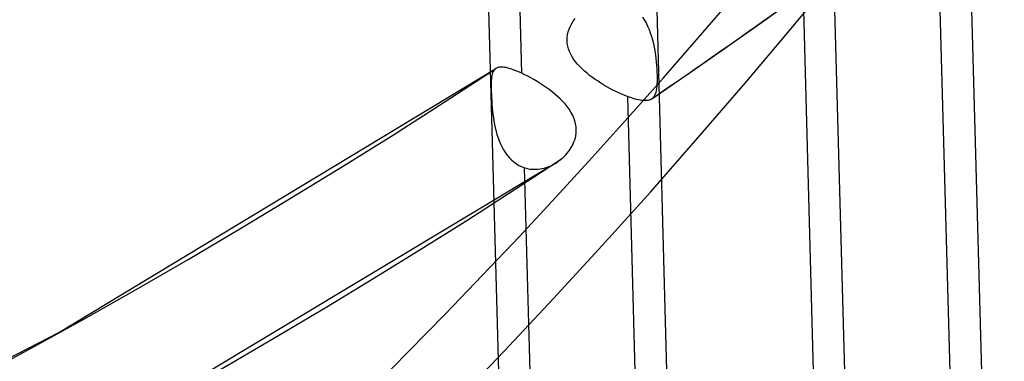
# Model space of a CAD drawing. Header units: millimetres. Extents: x -192 to 186, y -241 to 236.
# Tile 6 of 87: x 105 to 119, y -117 to -112. Entities that reach past the tile are written whole.
import ezdxf

# ---------------------------------------------------------------- set-up
doc = ezdxf.new("R2010")
doc.units = ezdxf.units.MM
doc.layers.add('MAIN-1', color=7, linetype='Continuous')
doc.layers.add('MAIN-2', color=7, linetype='Continuous')

msp = doc.modelspace()

# ---------------------------------------------------------------- linework, layer by layer
at = {"layer": 'MAIN-1'}
for p, q in [((114.0318297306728, -113.2778190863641), (114.0314355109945, -113.2780818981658)), ((114.0322173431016, -113.2775477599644), (114.0318297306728, -113.2778190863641)), ((114.0326049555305, -113.2772698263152), (114.0322173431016, -113.2775477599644)), ((114.0329925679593, -113.2769984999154), (114.0326049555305, -113.2772698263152)), ((114.0333801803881, -113.2767271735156), (114.0329925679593, -113.2769984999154)), ((114.0337677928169, -113.2764492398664), (114.0333801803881, -113.2767271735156))]:
    msp.add_line(p, q, dxfattribs=at)
for centre, major_axis, start_param, end_param in [((-0.4999999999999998, -0.4330127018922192), (106.0538946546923, -122.4604892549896), -0.3253751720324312, 0.7137243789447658), ((-4.750000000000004, -4.113620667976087), (-100.4893384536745, 116.0350932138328), -3.141592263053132, -2.427868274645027)]:
    msp.add_ellipse(centre, major_axis=major_axis, ratio=0.7500000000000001, start_param=start_param, end_param=end_param, dxfattribs=at)
at = {"layer": 'MAIN-2'}
for p, q in [((118.0594488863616, -100.2619783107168), (118.5981274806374, -119.9175085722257)), ((115.7822441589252, -100.669106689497), (116.3037733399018, -119.698861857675)), ((113.8570361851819, -103.2512463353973), (114.3957158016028, -122.9067945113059)), ((111.5798384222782, -103.6583862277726), (112.1013674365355, -122.6881353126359)), ((112.2640638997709, -112.9301205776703), (112.0298785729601, -104.3850772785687)), ((117.9024791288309, -110.2290821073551), (118.1366534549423, -118.7737240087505)), ((116.7365305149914, -119.7949251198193), (116.5024518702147, -111.2537744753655)), ((115.5255150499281, -112.2372440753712), (116.0605178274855, -111.854104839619)), ((112.9245059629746, -112.291184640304), (112.943193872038, -112.2548347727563)), ((112.943193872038, -112.2548347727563), (112.964595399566, -112.2196977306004)), ((112.964595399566, -112.2196977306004), (112.9884947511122, -112.1859160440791)), ((113.9045710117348, -112.16107927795), (113.9303388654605, -112.2012148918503)), ((113.9303388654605, -112.2012148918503), (113.9539098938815, -112.2434187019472)), ((113.9539098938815, -112.2434187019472), (113.9753456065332, -112.2874067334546)), ((114.9890539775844, -112.6162600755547), (115.5255150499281, -112.2372440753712)), ((112.8874798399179, -112.405106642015), (112.8964424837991, -112.3664779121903)), ((112.8964424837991, -112.3664779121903), (112.9088444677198, -112.328465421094)), ((112.9088444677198, -112.328465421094), (112.9245059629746, -112.291184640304)), ((113.9753456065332, -112.2874067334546), (113.9947160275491, -112.3329547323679)), ((113.9947160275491, -112.3329547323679), (114.0121054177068, -112.3798073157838)), ((114.0121054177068, -112.3798073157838), (114.0275989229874, -112.4277291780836)), ((112.8806338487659, -112.4836815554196), (112.8821495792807, -112.4442399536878)), ((112.8830024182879, -112.5226322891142), (112.8806338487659, -112.4836815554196)), ((112.8821495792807, -112.4442399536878), (112.8874798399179, -112.405106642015)), ((112.88913615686, -112.5609212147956), (112.8830024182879, -112.5226322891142)), ((114.0275989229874, -112.4277291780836), (114.0412844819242, -112.4765166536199)), ((114.0412844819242, -112.4765166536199), (114.0533074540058, -112.5260663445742)), ((114.0533074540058, -112.5260663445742), (114.0637707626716, -112.5761326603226)), ((112.8989161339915, -112.5985668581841), (112.88913615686, -112.5609212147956)), ((112.9122016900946, -112.6355704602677), (112.8989161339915, -112.5985668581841)), ((112.9288514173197, -112.6718912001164), (112.9122016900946, -112.6355704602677)), ((114.0637707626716, -112.5761326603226), (114.0727886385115, -112.6264622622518)), ((114.0727886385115, -112.6264622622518), (114.0804659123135, -112.6767814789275)), ((114.5113674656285, -112.9486458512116), (114.9890539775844, -112.6162600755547)), ((112.9485426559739, -112.7072993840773), (112.9288514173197, -112.6718912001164)), ((112.9710084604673, -112.7417509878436), (112.9485426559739, -112.7072993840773)), ((112.9960071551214, -112.7752731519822), (112.9710084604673, -112.7417509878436)), ((113.0232829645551, -112.8078691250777), (112.9960071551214, -112.7752731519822)), ((114.0804659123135, -112.6767814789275), (114.0869008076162, -112.7268345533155)), ((114.0869008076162, -112.7268345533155), (114.0922040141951, -112.7762878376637)), ((114.0922040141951, -112.7762878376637), (114.096460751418, -112.8245404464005)), ((105.9624165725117, -116.4548530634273), (111.9088439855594, -112.8639696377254)), ((111.8661869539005, -112.9236019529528), (111.8605658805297, -112.9427921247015)), ((111.8731065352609, -112.9066014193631), (111.8661869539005, -112.9236019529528)), ((111.8814344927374, -112.891734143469), (111.8731065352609, -112.9066014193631)), ((111.8912939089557, -112.8789805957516), (111.8814344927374, -112.891734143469)), ((111.8936153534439, -112.8765167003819), (111.8912939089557, -112.8789805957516)), ((111.8960113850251, -112.874158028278), (111.8936153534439, -112.8765167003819)), ((111.8984820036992, -112.8718847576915), (111.8960113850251, -112.874158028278)), ((111.9010338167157, -112.86971201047), (111.8984820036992, -112.8718847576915)), ((111.9036668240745, -112.867633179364), (111.9010338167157, -112.86971201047)), ((111.9063772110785, -112.8656449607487), (111.9036668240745, -112.867633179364)), ((111.917288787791, -112.8590271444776), (111.9063772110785, -112.8656449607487)), ((111.9293741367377, -112.8537348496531), (111.917288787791, -112.8590271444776)), ((111.9426716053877, -112.849765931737), (111.9293741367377, -112.8537348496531)), ((111.9572299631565, -112.8471102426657), (111.9426716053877, -112.849765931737)), ((111.9730724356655, -112.8457634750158), (111.9572299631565, -112.8471102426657)), ((111.9902543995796, -112.8457239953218), (111.9730724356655, -112.8457634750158)), ((112.0087780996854, -112.8469858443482), (111.9902543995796, -112.8457239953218)), ((112.0286277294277, -112.849551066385), (112.0087780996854, -112.8469858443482)), ((112.0497981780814, -112.853409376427), (112.0286277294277, -112.849551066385)), ((112.0723079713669, -112.858579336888), (112.0497981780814, -112.853409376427)), ((112.0961539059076, -112.8650490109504), (112.0723079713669, -112.858579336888)), ((112.1213526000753, -112.8728320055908), (112.0961539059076, -112.8650490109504)), ((112.1478827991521, -112.8819177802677), (112.1213526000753, -112.8728320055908)), ((112.175510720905, -112.8922124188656), (112.1478827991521, -112.8819177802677)), ((112.2041120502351, -112.903695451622), (112.175510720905, -112.8922124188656)), ((112.2336478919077, -112.9163314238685), (112.2041120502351, -112.903695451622)), ((112.2640670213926, -112.9301209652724), (112.2336478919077, -112.9163314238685)), ((112.3039399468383, -112.949249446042), (112.2640670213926, -112.9301209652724)), ((113.0526093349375, -112.8395549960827), (113.0232829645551, -112.8078691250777)), ((113.0837266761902, -112.8703505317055), (113.0526093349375, -112.8395549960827)), ((113.1165027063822, -112.9003585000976), (113.0837266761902, -112.8703505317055)), ((113.1508713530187, -112.9296721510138), (113.1165027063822, -112.9003585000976)), ((113.1866562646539, -112.9582626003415), (113.1508713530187, -112.9296721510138)), ((114.096460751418, -112.8245404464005), (114.0997430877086, -112.8713709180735)), ((114.0997430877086, -112.8713709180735), (114.1020916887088, -112.9166302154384)), ((114.1020916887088, -112.9166302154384), (114.103568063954, -112.9601665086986)), ((111.8485891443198, -113.0420664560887), (111.8476367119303, -113.0727640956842)), ((111.8502555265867, -113.0137839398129), (111.8485891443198, -113.0420664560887)), ((111.8527166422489, -112.9878451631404), (111.8502555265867, -113.0137839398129)), ((111.8561108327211, -112.9641909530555), (111.8527166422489, -112.9878451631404)), ((111.8605658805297, -112.9427921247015), (111.8561108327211, -112.9641909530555)), ((112.345014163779, -112.9701452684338), (112.3039399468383, -112.949249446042)), ((112.3866668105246, -112.9925118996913), (112.345014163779, -112.9701452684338)), ((112.4286162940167, -113.0162240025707), (112.3866668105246, -112.9925118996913)), ((112.4706927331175, -113.0412237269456), (112.4286162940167, -113.0162240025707)), ((112.5127168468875, -113.0674593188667), (112.4706927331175, -113.0412237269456)), ((113.2236896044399, -112.9861144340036), (113.1866562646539, -112.9582626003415)), ((113.2617988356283, -113.0132020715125), (113.2236896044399, -112.9861144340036)), ((113.3008142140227, -113.0395051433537), (113.2617988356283, -113.0132020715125)), ((113.3405612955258, -113.064999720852), (113.3008142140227, -113.0395051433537)), ((114.0314278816, -113.2780885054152), (114.5113674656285, -112.9486458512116)), ((114.1039735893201, -113.0401079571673), (114.1027780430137, -113.0758119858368)), ((114.103568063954, -112.9601665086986), (114.1042123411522, -113.001559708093)), ((114.1042123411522, -113.001559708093), (114.1039735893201, -113.0401079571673)), ((111.8476367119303, -113.0727640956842), (111.8473421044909, -113.1059223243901)), ((111.8473421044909, -113.1059223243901), (111.8476340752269, -113.1415976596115)), ((111.8476340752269, -113.1415976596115), (111.848456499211, -113.1798487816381)), ((111.848456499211, -113.1798487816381), (111.8497549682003, -113.2200851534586)), ((112.5545178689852, -113.0948594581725), (112.5127168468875, -113.0674593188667)), ((112.5958370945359, -113.1233252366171), (112.5545178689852, -113.0948594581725)), ((112.6363791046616, -113.1527559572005), (112.5958370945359, -113.1233252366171)), ((112.6759402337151, -113.1831016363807), (112.6363791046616, -113.1527559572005)), ((112.7142997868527, -113.2143448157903), (112.6759402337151, -113.1831016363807)), ((113.3808296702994, -113.089616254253), (113.3405612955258, -113.064999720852)), ((113.4214675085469, -113.1132954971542), (113.3808296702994, -113.089616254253)), ((113.4623276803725, -113.1359817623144), (113.4214675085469, -113.1132954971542)), ((113.503266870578, -113.1576226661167), (113.4623276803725, -113.1359817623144)), ((113.5441379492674, -113.1781691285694), (113.503266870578, -113.1576226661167)), ((113.5846631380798, -113.1974925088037), (113.5441379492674, -113.1781691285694)), ((113.6243665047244, -113.2153871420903), (113.5846631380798, -113.1974925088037)), ((114.0869589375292, -113.1909797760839), (114.0797457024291, -113.2129765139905)), ((114.0927537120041, -113.1663182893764), (114.0869589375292, -113.1909797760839)), ((114.0972510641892, -113.1389036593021), (114.0927537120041, -113.1663182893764)), ((114.100561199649, -113.1087280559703), (114.0972510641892, -113.1389036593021)), ((114.1027780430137, -113.0758119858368), (114.100561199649, -113.1087280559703)), ((111.8497549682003, -113.2200851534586), (111.8515595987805, -113.2618221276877)), ((111.8515595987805, -113.2618221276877), (111.8539364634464, -113.3049466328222)), ((111.8539364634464, -113.3049466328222), (111.8569252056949, -113.3493313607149)), ((112.7512568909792, -113.2464473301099), (112.7142997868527, -113.2143448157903)), ((112.7865927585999, -113.279376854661), (112.7512568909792, -113.2464473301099)), ((112.8201150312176, -113.3131086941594), (112.7865927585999, -113.279376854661)), ((112.8516952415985, -113.3477555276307), (112.8201150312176, -113.3131086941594)), ((113.6631307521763, -113.2317751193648), (113.6243665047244, -113.2153871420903)), ((113.7008479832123, -113.2466252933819), (113.6631307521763, -113.2317751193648)), ((113.7008479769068, -113.2466249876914), (113.9349266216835, -121.7877756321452)), ((113.7281255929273, -113.2566426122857), (113.7008479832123, -113.2466252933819)), ((113.7547356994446, -113.2657624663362), (113.7281255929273, -113.2566426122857)), ((113.7804971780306, -113.2739149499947), (113.7547356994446, -113.2657624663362)), ((113.8052409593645, -113.2810512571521), (113.7804971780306, -113.2739149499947)), ((113.8289488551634, -113.2871617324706), (113.8052409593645, -113.2810512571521)), ((113.8516376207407, -113.2922379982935), (113.8289488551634, -113.2871617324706)), ((113.8732805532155, -113.2962701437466), (113.8516376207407, -113.2922379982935)), ((113.8938897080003, -113.2992660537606), (113.8732805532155, -113.2962701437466)), ((113.9134582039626, -113.3012083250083), (113.8938897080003, -113.2992660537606)), ((113.9319725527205, -113.3020908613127), (113.9134582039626, -113.3012083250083)), ((113.9493790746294, -113.3019113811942), (113.9319725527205, -113.3020908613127)), ((113.9656754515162, -113.3006582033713), (113.9493790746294, -113.3019113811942)), ((113.9808916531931, -113.2983267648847), (113.9656754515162, -113.3006582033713)), ((113.9950472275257, -113.2949138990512), (113.9808916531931, -113.2983267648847)), ((114.0081768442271, -113.2904053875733), (113.9950472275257, -113.2949138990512)), ((114.0202934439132, -113.2847961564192), (114.0081768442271, -113.2904053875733)), ((114.0314355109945, -113.2780818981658), (114.0202934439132, -113.2847961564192)), ((114.0363917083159, -113.2745043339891), (114.0337677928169, -113.2764492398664)), ((114.0389514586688, -113.2724858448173), (114.0363917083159, -113.2745043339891)), ((114.0414583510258, -113.2703992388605), (114.0389514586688, -113.2724858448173)), ((114.043899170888, -113.2682340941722), (114.0414583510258, -113.2703992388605)), ((114.0462805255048, -113.2659989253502), (114.043899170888, -113.2682340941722)), ((114.0486071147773, -113.2636972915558), (114.0462805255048, -113.2659989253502)), ((114.0606780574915, -113.2492564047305), (114.0486071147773, -113.2636972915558)), ((114.0710185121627, -113.2323778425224), (114.0606780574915, -113.2492564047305)), ((114.0797457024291, -113.2129765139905), (114.0710185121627, -113.2323778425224)), ((111.8569252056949, -113.3493313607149), (111.8605920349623, -113.3948016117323)), ((111.8605920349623, -113.3948016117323), (111.8650267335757, -113.4408481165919)), ((111.8650267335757, -113.4408481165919), (111.8703172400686, -113.4871879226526)), ((112.8811153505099, -113.383366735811), (112.8516952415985, -113.3477555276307)), ((112.9080940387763, -113.4199514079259), (112.8811153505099, -113.383366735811)), ((112.9323471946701, -113.4575068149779), (112.9080940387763, -113.4199514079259)), ((112.9536077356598, -113.496030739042), (112.9323471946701, -113.4575068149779)), ((111.8703172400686, -113.4871879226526), (111.8765475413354, -113.5335897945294)), ((111.8765475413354, -113.5335897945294), (111.8838261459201, -113.579844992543)), ((111.8838261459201, -113.579844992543), (111.8922304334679, -113.6257335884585)), ((112.9715512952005, -113.5354449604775), (112.9536077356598, -113.496030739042)), ((112.9858728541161, -113.5755579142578), (112.9715512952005, -113.5354449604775)), ((112.9963846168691, -113.6163506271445), (112.9858728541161, -113.5755579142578)), ((111.8922304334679, -113.6257335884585), (111.9019148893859, -113.6713089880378)), ((111.9019148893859, -113.6713089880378), (111.9130530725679, -113.7167005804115)), ((111.9130530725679, -113.7167005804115), (111.92575110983, -113.7617011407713)), ((113.0029053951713, -113.6578126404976), (112.9963846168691, -113.6163506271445)), ((113.0052767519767, -113.6999092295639), (113.0029053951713, -113.6578126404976)), ((113.0033771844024, -113.7419666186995), (113.0052767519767, -113.6999092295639)), ((111.92575110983, -113.7617011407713), (111.9401255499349, -113.8060888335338)), ((111.9401255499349, -113.8060888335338), (111.9562844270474, -113.8496481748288)), ((111.9562844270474, -113.8496481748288), (111.9743338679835, -113.8921653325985)), ((112.9560809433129, -113.9038635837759), (112.9735195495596, -113.8645938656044)), ((112.9735195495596, -113.8645938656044), (112.9873347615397, -113.8244301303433)), ((112.9873347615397, -113.8244301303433), (112.9973419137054, -113.7835128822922)), ((112.9973419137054, -113.7835128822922), (113.0033771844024, -113.7419666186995)), ((111.9743338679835, -113.8921653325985), (111.994381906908, -113.9334248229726)), ((111.994381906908, -113.9334248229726), (112.0164297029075, -113.9730063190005)), ((112.0164297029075, -113.9730063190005), (112.0404073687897, -114.0105570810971)), ((112.8850455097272, -114.0130357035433), (112.9115559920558, -113.9783075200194)), ((112.9115559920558, -113.9783075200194), (112.9353218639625, -113.9418642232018)), ((112.9353218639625, -113.9418642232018), (112.9560809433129, -113.9038635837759)), ((112.0404073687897, -114.0105570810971), (112.0663480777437, -114.0458994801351)), ((112.0663480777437, -114.0458994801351), (112.0942726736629, -114.0788655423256)), ((112.0942726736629, -114.0788655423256), (112.1241859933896, -114.10925844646)), ((112.1241859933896, -114.10925844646), (112.1561154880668, -114.136912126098)), ((112.748364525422, -114.1370448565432), (112.7557523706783, -114.1319866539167)), ((112.7557523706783, -114.1319866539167), (112.763082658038, -114.1268237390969)), ((112.763082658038, -114.1268237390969), (112.7703336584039, -114.1215520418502)), ((112.7703336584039, -114.1215520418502), (112.7775251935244, -114.1161904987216)), ((112.7775251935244, -114.1161904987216), (112.7846374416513, -114.1107135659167)), ((112.7846374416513, -114.1107135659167), (112.7916770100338, -114.1051429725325)), ((112.7916770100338, -114.1051429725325), (112.8248376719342, -114.0766292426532)), ((112.8248376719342, -114.0766292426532), (112.8560498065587, -114.0458659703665)), ((112.8560498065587, -114.0458659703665), (112.8850455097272, -114.0130357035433)), ((106.23795055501, -118.0434776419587), (112.7422419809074, -114.1411138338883)), ((112.1561154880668, -114.136912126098), (112.1897561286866, -114.1614257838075)), ((112.1897561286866, -114.1614257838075), (112.2248805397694, -114.1826170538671)), ((112.2248805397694, -114.1826170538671), (112.2614128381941, -114.2004265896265)), ((112.2614128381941, -114.2004265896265), (112.2992743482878, -114.2147832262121)), ((112.5334456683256, -122.7594250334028), (112.2992713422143, -114.2147831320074)), ((112.2992743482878, -114.2147832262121), (112.3253796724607, -114.222451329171)), ((112.3253796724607, -114.222451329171), (112.3519867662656, -114.2285133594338)), ((112.3519867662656, -114.2285133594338), (112.3788679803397, -114.2329234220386)), ((112.3788679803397, -114.2329234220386), (112.4059218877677, -114.2357006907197)), ((112.4059218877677, -114.2357006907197), (112.433109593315, -114.2368625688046)), ((112.433109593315, -114.2368625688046), (112.4603789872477, -114.2364424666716)), ((112.4603789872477, -114.2364424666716), (112.4876807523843, -114.2344657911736)), ((112.4876807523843, -114.2344657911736), (112.5149693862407, -114.2309678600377)), ((112.5149693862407, -114.2309678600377), (112.5421993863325, -114.225957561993)), ((112.5421993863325, -114.225957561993), (112.5692967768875, -114.2194796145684)), ((112.5692967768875, -114.2194796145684), (112.5961410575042, -114.2115829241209)), ((112.5961410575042, -114.2115829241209), (112.6226545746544, -114.2023133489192)), ((112.6226545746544, -114.2023133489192), (112.6487833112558, -114.1917191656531)), ((112.6487833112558, -114.1917191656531), (112.6744798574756, -114.1798505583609)), ((112.6744798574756, -114.1798505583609), (112.6996769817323, -114.1667519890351)), ((112.6996769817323, -114.1667519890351), (112.724324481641, -114.1524684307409)), ((112.724324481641, -114.1524684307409), (112.748364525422, -114.1370448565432)), ((101.467939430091, -118.7823225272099), (105.9624165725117, -116.4548530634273))]:
    msp.add_line(p, q, dxfattribs=at)
for centre, major_axis, ratio, start_param, end_param in [((-2.417219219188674e-15, -2.154603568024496e-15), (-105.3992409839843, 121.7045603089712), 0.75, 0.7137243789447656, 3.855317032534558), ((12.628125, 10.93627705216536), (109.3189798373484, -126.2306848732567), 0.7500000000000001, -0.04536687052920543, 0.7137243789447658), ((12.628125, 10.93627705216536), (-110.317326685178, 127.3834765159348), 0.7500000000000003, 3.095619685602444, 3.855317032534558), ((8.228124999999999, 7.125765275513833), (109.3189798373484, -126.2306848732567), 0.7500000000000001, -0.04632462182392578, 0.7137243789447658), ((8.228124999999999, 7.125765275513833), (-110.317326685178, 127.3834765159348), 0.7500000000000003, 3.095619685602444, 3.855317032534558), ((3.828124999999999, 3.315253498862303), (109.3189798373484, -126.2306848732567), 0.7500000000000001, -0.04632462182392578, 0.7137243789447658), ((3.828124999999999, 3.315253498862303), (-110.317326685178, 127.3834765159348), 0.7500000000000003, 3.095619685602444, 3.855317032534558), ((-4.250000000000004, -3.680607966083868), (-99.8346847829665, 115.2791642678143), 0.7500000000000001, 2.930389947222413, 3.855317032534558), ((21.428125, 18.55730060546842), (-100.3338582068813, 115.8555600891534), 0.7500000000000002, 1.528136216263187, 3.040905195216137), ((17.028125, 14.74678882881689), (-105.3255924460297, 121.6195183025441), 0.7500000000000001, 1.526753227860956, 3.042288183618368), ((12.628125, 10.93627705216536), (-110.317326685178, 127.3834765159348), 0.7500000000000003, 1.524823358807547, 3.044218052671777), ((8.228124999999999, 7.125765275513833), (-110.317326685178, 127.3834765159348), 0.7500000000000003, 1.524823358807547, 3.044218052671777), ((21.428125, 18.55730060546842), (99.33551135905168, -114.7027684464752), 0.7500000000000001, -1.013193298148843, -0.1018291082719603), ((17.028125, 14.74678882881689), (-105.3255924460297, 121.6195183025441), 0.7500000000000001, 3.0547817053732, 3.085056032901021), ((17.028125, 14.74678882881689), (104.3272455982, -120.466726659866), 0.7500000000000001, -0.9583829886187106, -0.09923134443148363)]:
    msp.add_ellipse(centre, major_axis=major_axis, ratio=ratio, start_param=start_param, end_param=end_param, dxfattribs=at)

doc.saveas('drawing.dxf')
